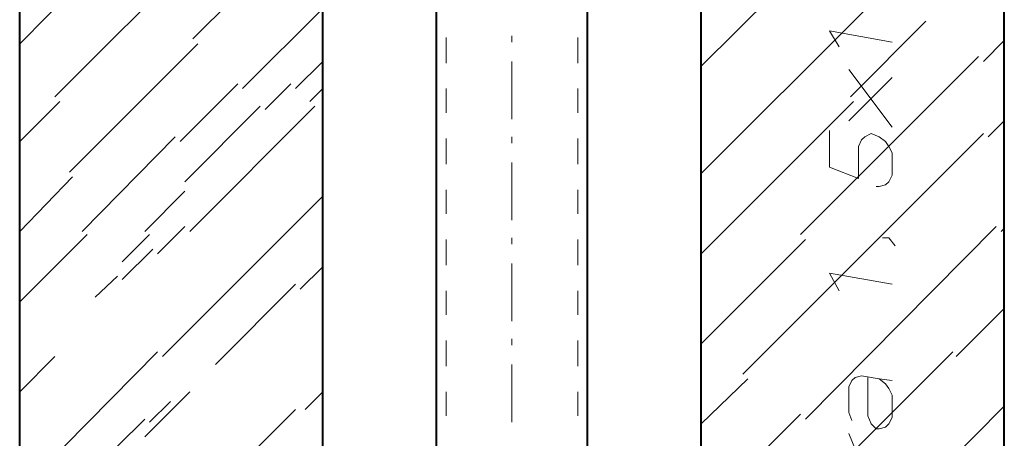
# Model space of a CAD drawing. Header units: millimetres. Extents: x 5545 to 136428, y -146986 to -36607.
# Tile 54 of 105: x 45736 to 45897, y -55352 to -55284. Entities that reach past the tile are written whole.
import ezdxf

# ---------------------------------------------------------------- set-up
doc = ezdxf.new("R2010")
doc.units = ezdxf.units.MM
doc.header["$LTSCALE"] = 8
doc.layers.add('1', color=7, linetype='Continuous')

msp = doc.modelspace()

# ---------------------------------------------------------------- linework, layer by layer
at = {"layer": '1', "color": 7, "lineweight": 40}
for points in [[(45736.242, -55398.17), (45736.242, -55233.149)], [(45785.749, -55398.17), (45785.749, -55233.149)], [(45804.346, -55398.17), (45804.346, -55233.149)], [(45828.968, -55398.17), (45828.968, -55233.149)], [(45847.566, -55398.17), (45847.566, -55233.149)], [(45897.072, -55398.17), (45897.072, -55233.149)]]:
    msp.add_lwpolyline(points, dxfattribs=at)
at = {"layer": '1', "color": 7, "lineweight": 5}
for points in [[(45736.242, -55287.894), (45754.316, -55269.559)], [(45742.005, -55296.538), (45765.318, -55273.226)], [(45847.566, -55291.562), (45859.353, -55279.774)], [(45764.532, -55287.109), (45771.08, -55280.56)], [(45772.652, -55295.229), (45785.749, -55282.132)], [(45847.566, -55309.111), (45874.022, -55282.656)], [(45871.926, -55296.538), (45884.237, -55284.227)], [(45816.657, -55287.632), (45816.657, -55286.585)], [(45744.363, -55308.849), (45765.318, -55287.894)], [(45893.667, -55290.776), (45897.072, -55287.371)], [(45863.806, -55319.065), (45892.881, -55289.99)], [(45781.296, -55295.229), (45785.749, -55290.776)], [(45816.657, -55300.205), (45816.657, -55290.776)], [(45762.436, -55303.873), (45771.866, -55294.443)], [(45776.319, -55298.634), (45780.51, -55294.443)], [(45783.653, -55297.324), (45785.749, -55295.229)], [(45736.242, -55303.873), (45742.791, -55297.324)], [(45847.566, -55322.208), (45872.45, -55297.324)], [(45763.222, -55310.421), (45775.533, -55298.11)], [(45764.008, -55318.541), (45784.439, -55298.11)], [(45894.453, -55303.087), (45897.072, -55300.467)], [(45854.376, -55341.854), (45893.667, -55302.563)], [(45746.458, -55318.541), (45761.65, -55303.087)], [(45816.657, -55304.135), (45816.657, -55303.087)], [(45816.657, -55316.708), (45816.657, -55307.278)], [(45736.242, -55318.541), (45744.886, -55309.635)], [(45756.674, -55318.541), (45763.222, -55311.993)], [(45759.555, -55338.972), (45785.749, -55312.778)], [(45758.769, -55322.208), (45763.222, -55317.755)], [(45864.592, -55349.188), (45895.762, -55317.755)], [(45896.548, -55318.541), (45897.072, -55318.017)], [(45736.242, -55330.066), (45747.244, -55319.065)], [(45753.006, -55323.518), (45757.459, -55319.065)], [(45816.657, -55320.637), (45816.657, -55319.589)], [(45847.566, -55336.877), (45864.592, -55319.851)], [(45753.006, -55326.399), (45757.983, -55321.422)], [(45816.657, -55333.21), (45816.657, -55323.78)], [(45782.082, -55327.971), (45785.749, -55324.304)], [(45748.554, -55329.281), (45752.221, -55325.875)], [(45768.199, -55340.282), (45781.296, -55327.185)], [(45889.214, -55338.972), (45897.072, -55331.114)], [(45816.657, -55337.139), (45816.657, -55336.091)], [(45743.577, -55353.641), (45758.769, -55338.186)], [(45865.378, -55361.499), (45888.69, -55338.186)], [(45736.242, -55344.735), (45742.005, -55338.972)], [(45816.657, -55349.712), (45816.657, -55340.282)], [(45847.566, -55349.974), (45855.162, -55342.639)], [(45756.674, -55352.069), (45764.008, -55344.735)], [(45782.867, -55347.616), (45785.749, -55344.735)], [(45757.459, -55349.712), (45760.865, -55346.306)], [(45766.103, -55362.809), (45781.296, -55347.616)], [(45867.473, -55376.953), (45897.072, -55347.092)], [(45752.221, -55353.641), (45756.674, -55349.188)], [(45847.566, -55364.642), (45863.806, -55348.402)]]:
    msp.add_lwpolyline(points, dxfattribs=at)
at = {"layer": '1', "color": 7, "lineweight": 18}
for points in [[(45878.736, -55287.632), (45868.521, -55285.799)], [(45868.521, -55285.799), (45870.093, -55288.418)], [(45805.918, -55291.038), (45805.918, -55286.847)], [(45827.397, -55291.038), (45827.397, -55286.847)], [(45878.736, -55301.515), (45871.664, -55292.085)], [(45871.664, -55300.467), (45878.736, -55293.395)], [(45805.918, -55299.158), (45805.918, -55295.229)], [(45827.397, -55299.158), (45827.397, -55295.229)], [(45868.521, -55308.064), (45868.521, -55302.039)], [(45875.331, -55302.563), (45874.284, -55303.087)], [(45876.641, -55303.087), (45875.331, -55302.563)], [(45805.918, -55307.54), (45805.918, -55303.349)], [(45827.397, -55307.54), (45827.397, -55303.349)], [(45873.76, -55303.611), (45873.236, -55304.658)], [(45874.284, -55303.087), (45873.76, -55303.611)], [(45877.689, -55303.873), (45876.641, -55303.087)], [(45878.213, -55304.658), (45877.689, -55303.873)], [(45873.236, -55304.658), (45873.236, -55305.182)], [(45873.236, -55305.182), (45873.236, -55305.968)], [(45873.236, -55305.968), (45873.236, -55309.897)], [(45878.736, -55305.706), (45878.213, -55304.658)], [(45878.736, -55306.23), (45878.736, -55305.706)], [(45878.736, -55305.706), (45878.736, -55309.373)], [(45873.236, -55309.897), (45868.521, -55308.064)], [(45878.213, -55310.421), (45877.689, -55310.945)], [(45878.736, -55309.373), (45878.213, -55310.421)], [(45805.918, -55315.66), (45805.918, -55311.731)], [(45827.397, -55315.66), (45827.397, -55311.731)], [(45876.641, -55311.207), (45876.117, -55311.207)], [(45877.689, -55310.945), (45876.641, -55311.207)], [(45805.918, -55324.042), (45805.918, -55319.851)], [(45827.397, -55324.042), (45827.397, -55319.851)], [(45877.165, -55319.589), (45878.213, -55319.589)], [(45878.213, -55319.589), (45879.26, -55320.899)], [(45878.736, -55327.185), (45868.521, -55325.351)], [(45868.521, -55325.351), (45870.093, -55328.233)], [(45805.918, -55332.162), (45805.918, -55328.233)], [(45827.397, -55332.162), (45827.397, -55328.233)], [(45805.918, -55340.544), (45805.918, -55336.353)], [(45827.397, -55340.544), (45827.397, -55336.353)], [(45872.188, -55342.901), (45871.664, -55343.949)], [(45872.712, -55342.377), (45872.188, -55342.901)], [(45873.76, -55342.115), (45872.712, -55342.377)], [(45876.641, -55342.639), (45873.76, -55342.115)], [(45874.807, -55342.377), (45874.807, -55348.664)], [(45878.736, -55342.901), (45876.641, -55342.639)], [(45877.689, -55343.425), (45876.641, -55342.639)], [(45871.664, -55343.949), (45871.664, -55348.14)], [(45878.213, -55344.211), (45877.689, -55343.425)], [(45878.736, -55345.259), (45878.213, -55344.211)], [(45805.918, -55348.664), (45805.918, -55344.735)], [(45827.397, -55348.664), (45827.397, -55344.735)], [(45878.736, -55348.926), (45878.736, -55345.259)], [(45871.664, -55348.14), (45872.188, -55349.45)], [(45874.807, -55348.664), (45875.331, -55349.974)], [(45878.213, -55349.974), (45878.736, -55348.926)], [(45875.331, -55349.974), (45876.117, -55350.759)], [(45876.117, -55350.759), (45876.641, -55350.759)], [(45876.641, -55350.759), (45877.689, -55350.497)], [(45877.689, -55350.497), (45878.213, -55349.974)], [(45871.664, -55351.545), (45875.331, -55360.451)]]:
    msp.add_lwpolyline(points, dxfattribs=at)

doc.saveas('drawing.dxf')
